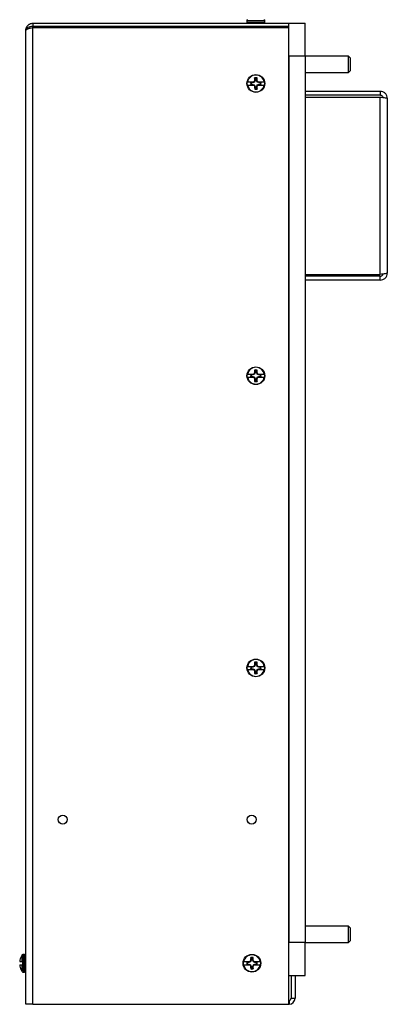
# Model space of a CAD drawing. Header units: inches. Extents: x 0.3 to 43.2, y 0.2 to 48.7.
# Tile 4 of 27: x 26.3 to 31.9, y 9.4 to 24.4. Entities that reach past the tile are written whole.
import ezdxf

# ---------------------------------------------------------------- set-up
doc = ezdxf.new("R2010")
doc.units = ezdxf.units.IN
doc.header["$MEASUREMENT"] = 0

msp = doc.modelspace()

# ---------------------------------------------------------------- linework, layer by layer
at = {"color": 7, "linetype": 'Continuous', "lineweight": 25}
for p, q in [((26.466, 24.339), (26.466, 24.289)), ((26.466, 24.339), (30.359, 24.339)), ((29.724, 24.383), (29.727, 24.383)), ((29.724, 24.379), (29.724, 24.356)), ((29.991, 24.383), (29.993, 24.383)), ((29.994, 24.356), (29.994, 24.379)), ((30.359, 23.839), (30.359, 24.339)), ((30.359, 24.339), (30.609, 24.339)), ((30.609, 23.839), (30.609, 24.339)), ((26.359, 24.232), (26.367, 24.242)), ((26.359, 9.399), (26.359, 24.232)), ((26.377, 24.248), (26.39, 24.253)), ((26.466, 24.275), (26.466, 24.289)), ((30.359, 24.289), (26.466, 24.289)), ((26.466, 24.275), (30.359, 24.275)), ((26.466, 9.399), (26.466, 24.275)), ((30.359, 24.275), (30.359, 24.289)), ((30.359, 9.399), (30.359, 24.275)), ((30.609, 23.839), (30.359, 23.839)), ((30.359, 23.839), (30.359, 10.339)), ((31.269, 23.839), (30.609, 23.839)), ((30.609, 23.839), (30.609, 10.339)), ((31.299, 23.809), (31.269, 23.839)), ((31.269, 23.589), (31.269, 23.839)), ((31.299, 23.619), (31.299, 23.809)), ((30.609, 23.589), (31.269, 23.589)), ((31.269, 23.589), (31.299, 23.619)), ((29.733, 23.444), (29.822, 23.444)), ((29.733, 23.396), (29.823, 23.396)), ((29.813, 23.436), (29.781, 23.435)), ((29.788, 23.433), (29.781, 23.435)), ((29.789, 23.407), (29.781, 23.405)), ((29.781, 23.405), (29.813, 23.405)), ((29.813, 23.433), (29.788, 23.433)), ((29.789, 23.407), (29.814, 23.408)), ((29.834, 23.445), (29.813, 23.436)), ((29.836, 23.443), (29.813, 23.433)), ((29.813, 23.433), (29.813, 23.436)), ((29.814, 23.408), (29.813, 23.405)), ((29.813, 23.405), (29.834, 23.397)), ((29.814, 23.408), (29.837, 23.398)), ((29.834, 23.445), (29.822, 23.444)), ((29.834, 23.397), (29.823, 23.396)), ((29.836, 23.443), (29.831, 23.448)), ((29.837, 23.398), (29.832, 23.393)), ((29.846, 23.466), (29.836, 23.443)), ((29.837, 23.398), (29.847, 23.375)), ((29.846, 23.466), (29.839, 23.467)), ((29.845, 23.491), (29.84, 23.507)), ((29.845, 23.491), (29.846, 23.466)), ((29.871, 23.466), (29.871, 23.491)), ((29.871, 23.466), (29.878, 23.468)), ((29.881, 23.443), (29.871, 23.466)), ((29.872, 23.376), (29.881, 23.399)), ((29.881, 23.443), (29.886, 23.449)), ((29.904, 23.434), (29.881, 23.443)), ((29.881, 23.399), (29.904, 23.409)), ((29.881, 23.399), (29.887, 23.393)), ((29.905, 23.437), (29.884, 23.445)), ((29.895, 23.445), (29.884, 23.445)), ((29.884, 23.397), (29.905, 23.406)), ((29.895, 23.397), (29.884, 23.397)), ((29.895, 23.445), (29.984, 23.446)), ((29.895, 23.397), (29.985, 23.398)), ((29.904, 23.434), (29.905, 23.437)), ((29.929, 23.434), (29.904, 23.434)), ((29.904, 23.409), (29.905, 23.406)), ((29.904, 23.409), (29.93, 23.409)), ((29.937, 23.437), (29.905, 23.437)), ((29.905, 23.406), (29.937, 23.406)), ((29.929, 23.434), (29.937, 23.437)), ((29.93, 23.409), (29.937, 23.406)), ((29.847, 23.375), (29.84, 23.374)), ((29.847, 23.375), (29.847, 23.35)), ((29.872, 23.376), (29.879, 23.374)), ((29.872, 23.35), (29.872, 23.376)), ((29.872, 23.35), (29.878, 23.334)), ((31.752, 23.301), (30.609, 23.301)), ((31.752, 23.241), (30.609, 23.241)), ((31.752, 23.301), (31.752, 23.241)), ((30.609, 23.213), (31.752, 23.213)), ((31.752, 20.514), (31.752, 23.213)), ((31.859, 23.194), (31.859, 20.533)), ((30.609, 20.514), (31.752, 20.514)), ((31.752, 20.486), (30.609, 20.486)), ((31.752, 20.426), (30.609, 20.426)), ((31.752, 20.426), (31.752, 20.486)), ((29.846, 19.041), (29.841, 19.057)), ((29.733, 18.995), (29.823, 18.995)), ((29.733, 18.947), (29.823, 18.947)), ((29.813, 18.986), (29.781, 18.986)), ((29.788, 18.984), (29.781, 18.986)), ((29.788, 18.958), (29.781, 18.955)), ((29.781, 18.955), (29.813, 18.955)), ((29.813, 18.984), (29.788, 18.984)), ((29.788, 18.958), (29.813, 18.958)), ((29.834, 18.995), (29.813, 18.986)), ((29.837, 18.993), (29.813, 18.984)), ((29.813, 18.984), (29.813, 18.986)), ((29.813, 18.958), (29.813, 18.955)), ((29.813, 18.958), (29.837, 18.948)), ((29.813, 18.955), (29.834, 18.947)), ((29.834, 18.995), (29.823, 18.995)), ((29.834, 18.947), (29.823, 18.947)), ((29.837, 18.993), (29.831, 18.998)), ((29.837, 18.948), (29.831, 18.943)), ((29.846, 19.016), (29.837, 18.993)), ((29.837, 18.948), (29.846, 18.925)), ((29.846, 19.016), (29.839, 19.018)), ((29.846, 18.925), (29.839, 18.924)), ((29.846, 19.041), (29.846, 19.016)), ((29.846, 18.925), (29.846, 18.9)), ((29.872, 19.016), (29.872, 19.041)), ((29.872, 19.016), (29.878, 19.018)), ((29.881, 18.993), (29.872, 19.016)), ((29.872, 18.925), (29.881, 18.948)), ((29.872, 18.925), (29.878, 18.924)), ((29.872, 18.9), (29.872, 18.925)), ((29.872, 18.9), (29.877, 18.884)), ((29.881, 18.993), (29.887, 18.998)), ((29.904, 18.984), (29.881, 18.993)), ((29.881, 18.948), (29.904, 18.958)), ((29.881, 18.948), (29.887, 18.943)), ((29.905, 18.986), (29.884, 18.995)), ((29.895, 18.995), (29.884, 18.995)), ((29.884, 18.947), (29.905, 18.955)), ((29.895, 18.947), (29.884, 18.947)), ((29.895, 18.995), (29.985, 18.995)), ((29.895, 18.947), (29.985, 18.947)), ((29.904, 18.984), (29.905, 18.986)), ((29.929, 18.984), (29.904, 18.984)), ((29.904, 18.958), (29.905, 18.955)), ((29.904, 18.958), (29.929, 18.958)), ((29.937, 18.986), (29.905, 18.986)), ((29.905, 18.955), (29.937, 18.955)), ((29.929, 18.984), (29.937, 18.986)), ((29.929, 18.958), (29.937, 18.955)), ((29.733, 14.545), (29.823, 14.545)), ((29.834, 14.545), (29.813, 14.536)), ((29.834, 14.545), (29.823, 14.545)), ((29.837, 14.543), (29.831, 14.548)), ((29.846, 14.566), (29.837, 14.543)), ((29.846, 14.566), (29.839, 14.568)), ((29.846, 14.591), (29.841, 14.607)), ((29.846, 14.591), (29.846, 14.566)), ((29.872, 14.566), (29.872, 14.591)), ((29.872, 14.566), (29.878, 14.568)), ((29.881, 14.543), (29.872, 14.566)), ((29.881, 14.543), (29.887, 14.548)), ((29.905, 14.536), (29.884, 14.545)), ((29.895, 14.545), (29.884, 14.545)), ((29.895, 14.545), (29.985, 14.545)), ((29.733, 14.497), (29.823, 14.497)), ((29.813, 14.536), (29.781, 14.536)), ((29.788, 14.534), (29.781, 14.536)), ((29.788, 14.508), (29.781, 14.505)), ((29.781, 14.505), (29.813, 14.505)), ((29.813, 14.534), (29.788, 14.534)), ((29.788, 14.508), (29.813, 14.508)), ((29.837, 14.543), (29.813, 14.534)), ((29.813, 14.534), (29.813, 14.536)), ((29.813, 14.508), (29.813, 14.505)), ((29.813, 14.508), (29.837, 14.498)), ((29.813, 14.505), (29.834, 14.497)), ((29.834, 14.497), (29.823, 14.497)), ((29.837, 14.498), (29.831, 14.493)), ((29.837, 14.498), (29.846, 14.475)), ((29.846, 14.475), (29.839, 14.474)), ((29.846, 14.475), (29.846, 14.45)), ((29.872, 14.475), (29.881, 14.498)), ((29.872, 14.475), (29.878, 14.474)), ((29.872, 14.45), (29.872, 14.475)), ((29.872, 14.45), (29.877, 14.434)), ((29.904, 14.534), (29.881, 14.543)), ((29.881, 14.498), (29.904, 14.508)), ((29.881, 14.498), (29.887, 14.493)), ((29.884, 14.497), (29.905, 14.505)), ((29.895, 14.497), (29.884, 14.497)), ((29.895, 14.497), (29.985, 14.497)), ((29.904, 14.534), (29.905, 14.536)), ((29.929, 14.534), (29.904, 14.534)), ((29.904, 14.508), (29.905, 14.505)), ((29.904, 14.508), (29.929, 14.508)), ((29.937, 14.536), (29.905, 14.536)), ((29.905, 14.505), (29.937, 14.505)), ((29.929, 14.534), (29.937, 14.536)), ((29.929, 14.508), (29.937, 14.505)), ((31.269, 10.589), (30.609, 10.589)), ((31.299, 10.559), (31.269, 10.589)), ((31.269, 10.339), (31.269, 10.589)), ((31.299, 10.369), (31.299, 10.559)), ((31.269, 10.339), (31.299, 10.369)), ((30.609, 10.339), (30.359, 10.339)), ((30.359, 9.839), (30.359, 10.339)), ((30.609, 10.339), (31.269, 10.339)), ((30.609, 9.839), (30.609, 10.339)), ((26.266, 10.048), (26.305, 10.048)), ((26.281, 10.11), (26.281, 10.112)), ((26.315, 10), (26.315, 10.048)), ((26.341, 10.159), (26.319, 10.159)), ((29.673, 10.048), (29.763, 10.048)), ((29.774, 10.048), (29.753, 10.039)), ((29.777, 10.046), (29.754, 10.036)), ((29.774, 10.048), (29.763, 10.048)), ((29.777, 10.046), (29.771, 10.051)), ((29.786, 10.069), (29.777, 10.046)), ((29.786, 10.069), (29.78, 10.07)), ((29.786, 10.094), (29.781, 10.11)), ((29.786, 10.094), (29.786, 10.069)), ((29.812, 10.069), (29.812, 10.094)), ((29.812, 10.069), (29.819, 10.07)), ((29.821, 10.046), (29.812, 10.069)), ((29.821, 10.046), (29.827, 10.051)), ((29.845, 10.036), (29.821, 10.046)), ((29.845, 10.039), (29.824, 10.048)), ((29.835, 10.048), (29.824, 10.048)), ((29.835, 10.048), (29.925, 10.048)), ((26.266, 10), (26.305, 10)), ((26.281, 9.935), (26.281, 9.937)), ((29.673, 10), (29.763, 10)), ((29.753, 10.039), (29.721, 10.039)), ((29.729, 10.036), (29.721, 10.039)), ((29.729, 10.011), (29.721, 10.008)), ((29.721, 10.008), (29.753, 10.008)), ((29.754, 10.036), (29.729, 10.036)), ((29.729, 10.011), (29.754, 10.011)), ((29.754, 10.036), (29.753, 10.039)), ((29.754, 10.011), (29.753, 10.008)), ((29.753, 10.008), (29.774, 10)), ((29.754, 10.011), (29.777, 10.001)), ((29.774, 10), (29.763, 10)), ((29.777, 10.001), (29.771, 9.996)), ((29.777, 10.001), (29.786, 9.978)), ((29.786, 9.978), (29.78, 9.977)), ((29.786, 9.978), (29.786, 9.953)), ((29.812, 9.978), (29.821, 10.001)), ((29.812, 9.978), (29.819, 9.977)), ((29.812, 9.953), (29.812, 9.978)), ((29.812, 9.953), (29.817, 9.937)), ((29.821, 10.001), (29.845, 10.011)), ((29.821, 10.001), (29.827, 9.996)), ((29.824, 10), (29.845, 10.008)), ((29.835, 10), (29.824, 10)), ((29.835, 10), (29.925, 10)), ((29.845, 10.036), (29.845, 10.039)), ((29.877, 10.039), (29.845, 10.039)), ((29.87, 10.036), (29.845, 10.036)), ((29.845, 10.011), (29.845, 10.008)), ((29.845, 10.011), (29.87, 10.011)), ((29.845, 10.008), (29.877, 10.008)), ((29.87, 10.036), (29.877, 10.039)), ((29.87, 10.011), (29.877, 10.008)), ((26.319, 9.889), (26.341, 9.889)), ((30.359, 9.839), (30.609, 9.839)), ((30.396, 9.839), (30.396, 9.491)), ((30.456, 9.839), (30.456, 9.491)), ((30.364, 9.459), (30.359, 9.459)), ((30.364, 9.459), (30.364, 9.399)), ((30.396, 9.491), (30.456, 9.491)), ((26.466, 9.399), (26.359, 9.399)), ((26.466, 9.399), (30.359, 9.399)), ((30.364, 9.399), (30.359, 9.399))]:
    msp.add_line(p, q, dxfattribs=at)
at = {"color": 8, "linetype": 'Continuous', "lineweight": 25}
for p, q in [((29.724, 24.379), (29.859, 24.379)), ((29.724, 24.356), (29.859, 24.356)), ((29.859, 24.379), (29.994, 24.379)), ((29.859, 24.356), (29.994, 24.356)), ((26.305, 10.048), (26.305, 10.152)), ((26.319, 9.889), (26.319, 10.159)), ((26.341, 9.889), (26.341, 10.159)), ((26.305, 9.896), (26.305, 10))]:
    msp.add_line(p, q, dxfattribs=at)
at = {"color": 7, "linetype": 'Continuous', "lineweight": 25}
for centre, radius in [((29.859, 23.421), 0.135), ((29.859, 18.971), 0.135), ((29.859, 14.521), 0.135), ((26.921, 12.212), 0.068), ((29.796, 12.212), 0.068), ((29.799, 10.024), 0.135)]:
    msp.add_circle(centre, radius, dxfattribs=at)
for centre, radius, start, end in [((29.741, 24.379), 0.0175, 166.9295, 180), ((29.741, 24.356), 0.0175, 180, 270), ((29.976, 24.356), 0.0175, 270, 0), ((29.976, 24.379), 0.0175, 0, 13.0705), ((29.859, 23.421), 0.128, 11.3945, 169.7946), ((29.859, 23.421), 0.135, 170.3194, 190.8697), ((29.859, 23.421), 0.128, 191.3945, 349.7946), ((29.859, 23.421), 0.0795, 169.4592, 191.73), ((29.859, 23.421), 0.0717, 170.3157, 190.8735), ((30.784, 21.252), 2.394, 113.4484, 113.671), ((30.738, 25.609), 2.394, 247.5181, 247.7407), ((32.026, 22.55), 2.372, 157.2391, 157.7418), ((32.008, 24.337), 2.372, 203.4473, 203.95), ((31.914, 23.449), 2.075, 178.3808, 179.4826), ((29.859, 23.421), 0.0886, 78.6655, 102.5236), ((29.859, 23.421), 0.0717, 80.3157, 100.8735), ((27.804, 23.406), 2.075, 1.7066, 2.8083), ((27.71, 22.505), 2.372, 23.4473, 23.95), ((27.692, 24.292), 2.372, 337.2391, 337.7418), ((28.979, 21.233), 2.394, 67.5181, 67.7407), ((28.934, 25.59), 2.394, 293.4484, 293.671), ((29.859, 23.421), 0.0717, 350.3157, 10.8735), ((29.859, 23.421), 0.0795, 349.4592, 11.73), ((29.859, 23.421), 0.135, 350.3194, 10.8697), ((31.914, 23.436), 2.075, 181.7066, 182.8083), ((29.859, 23.421), 0.0886, 258.6655, 282.5236), ((29.859, 23.421), 0.0717, 260.3157, 280.8735), ((27.804, 23.393), 2.075, 358.3808, 359.4826), ((29.859, 18.971), 0.128, 10.7999, 169.2001), ((31.914, 18.977), 2.075, 177.7863, 178.888), ((29.859, 18.971), 0.0886, 78.0709, 101.9291), ((29.859, 18.971), 0.0717, 79.7211, 100.2789), ((27.804, 18.977), 2.075, 1.112, 2.2137), ((29.859, 18.971), 0.135, 169.7249, 190.2751), ((29.859, 18.971), 0.128, 190.7999, 349.2001), ((29.859, 18.971), 0.0795, 168.8646, 191.1354), ((29.859, 18.971), 0.0717, 169.7211, 190.2789), ((30.761, 16.792), 2.394, 112.8539, 113.0765), ((30.761, 21.149), 2.394, 246.9235, 247.1461), ((32.017, 18.077), 2.372, 156.6446, 157.1473), ((32.017, 19.864), 2.372, 202.8527, 203.3554), ((31.914, 18.964), 2.075, 181.112, 182.2137), ((29.859, 18.971), 0.0717, 259.7211, 280.2789), ((27.804, 18.964), 2.075, 357.7863, 358.888), ((27.701, 18.077), 2.372, 22.8527, 23.3554), ((27.701, 19.864), 2.372, 336.6446, 337.1473), ((28.957, 16.792), 2.394, 66.9235, 67.1461), ((28.957, 21.149), 2.394, 292.8539, 293.0765), ((29.859, 18.971), 0.0717, 349.7211, 10.2789), ((29.859, 18.971), 0.0795, 348.8646, 11.1354), ((29.859, 18.971), 0.135, 349.7249, 10.2751), ((29.859, 18.971), 0.0886, 258.0709, 281.9291), ((29.859, 14.521), 0.135, 169.7249, 190.2751), ((29.859, 14.521), 0.128, 10.7999, 169.2001), ((30.761, 12.342), 2.394, 112.8539, 113.0765), ((32.017, 13.627), 2.372, 156.6446, 157.1473), ((31.914, 14.527), 2.075, 177.7863, 178.888), ((29.859, 14.521), 0.0886, 78.0709, 101.9291), ((29.859, 14.521), 0.0717, 79.7211, 100.2789), ((27.804, 14.527), 2.075, 1.112, 2.2137), ((27.701, 13.627), 2.372, 22.8527, 23.3554), ((28.957, 12.342), 2.394, 66.9235, 67.1461), ((29.859, 14.521), 0.135, 349.7249, 10.2751), ((29.859, 14.521), 0.128, 190.7999, 349.2001), ((29.859, 14.521), 0.0795, 168.8646, 191.1354), ((29.859, 14.521), 0.0717, 169.7211, 190.2789), ((30.761, 16.699), 2.394, 246.9235, 247.1461), ((32.017, 15.414), 2.372, 202.8527, 203.3554), ((31.914, 14.514), 2.075, 181.112, 182.2137), ((29.859, 14.521), 0.0886, 258.0709, 281.9291), ((29.859, 14.521), 0.0717, 259.7211, 280.2789), ((27.804, 14.514), 2.075, 357.7863, 358.888), ((27.701, 15.414), 2.372, 336.6446, 337.1473), ((28.957, 16.699), 2.394, 292.8539, 293.0765), ((29.859, 14.521), 0.0717, 349.7211, 10.2789), ((29.859, 14.521), 0.0795, 348.8646, 11.1354), ((26.444, 10.038), 0.179, 169.4528, 175.619), ((26.3, 10.058), 0.0353, 190.3531, 196.4037), ((26.476, 10.024), 0.213, 155.9745, 167.3116), ((26.474, 10.024), 0.212, 142.8596, 155.3253), ((26.319, 10.141), 0.0175, 90, 142.8596), ((26.341, 10.141), 0.0175, 0, 90), ((29.799, 10.024), 0.135, 169.7249, 190.2751), ((29.799, 10.024), 0.128, 10.7999, 169.2001), ((30.701, 7.845), 2.394, 112.8539, 113.0765), ((31.957, 9.13), 2.372, 156.6446, 157.1473), ((31.854, 10.03), 2.075, 177.7863, 178.888), ((29.799, 10.024), 0.0886, 78.0709, 101.9291), ((29.799, 10.024), 0.0717, 79.7211, 100.2789), ((27.744, 10.03), 2.075, 1.112, 2.2137), ((27.641, 9.13), 2.372, 22.8527, 23.3554), ((28.897, 7.845), 2.394, 66.9235, 67.1461), ((29.799, 10.024), 0.135, 349.7249, 10.2751), ((26.3, 9.99), 0.0353, 163.5963, 169.6469), ((26.444, 10.01), 0.179, 184.381, 190.5472), ((26.476, 10.024), 0.213, 192.6884, 204.0255), ((26.474, 10.024), 0.212, 204.6747, 217.1404), ((26.341, 9.906), 0.0175, 270, 0), ((29.799, 10.024), 0.128, 190.7999, 349.2001), ((29.799, 10.024), 0.0795, 168.8646, 191.1354), ((29.799, 10.024), 0.0717, 169.7211, 190.2789), ((30.701, 12.202), 2.394, 246.9235, 247.1461), ((31.957, 10.917), 2.372, 202.8527, 203.3554), ((31.854, 10.017), 2.075, 181.112, 182.2137), ((29.799, 10.024), 0.0886, 258.0709, 281.9291), ((29.799, 10.024), 0.0717, 259.7211, 280.2789), ((27.744, 10.017), 2.075, 357.7863, 358.888), ((27.641, 10.917), 2.372, 336.6446, 337.1473), ((28.897, 12.202), 2.394, 292.8539, 293.0765), ((29.799, 10.024), 0.0717, 349.7211, 10.2789), ((29.799, 10.024), 0.0795, 348.8646, 11.1354), ((26.319, 9.906), 0.0175, 217.1404, 270), ((30.364, 9.491), 0.032, 270, 0), ((30.364, 9.491), 0.092, 270, 360)]:
    msp.add_arc(centre, radius, start, end, dxfattribs=at)
for points, knots in [([(26.359, 24.232), (26.359, 24.232), (26.359, 24.24), (26.361, 24.261), (26.375, 24.293), (26.397, 24.315), (26.422, 24.33), (26.442, 24.337), (26.459, 24.339), (26.466, 24.339), (26.466, 24.339)], [0, 0, 0, 0, 0.002307, 0.165121, 0.387265, 0.642753, 0.715168, 0.879518, 0.999987, 1, 1, 1, 1]), ([(29.727, 24.383), (29.727, 24.383), (29.727, 24.384), (29.728, 24.387), (29.73, 24.39), (29.732, 24.392), (29.733, 24.393)], [0, 0, 0, 0, 0.009218, 0.295375, 0.779161, 1, 1, 1, 1]), ([(29.985, 24.393), (29.986, 24.391), (29.989, 24.389), (29.991, 24.385), (29.991, 24.383), (29.991, 24.383)], [0, 0, 0, 0, 0.442102, 0.928866, 1, 1, 1, 1]), ([(26.377, 24.263), (26.377, 24.263), (26.377, 24.263), (26.37, 24.258), (26.364, 24.25), (26.361, 24.242), (26.36, 24.24), (26.36, 24.24), (26.36, 24.24), (26.36, 24.239), (26.36, 24.238), (26.359, 24.236), (26.359, 24.234), (26.359, 24.233), (26.359, 24.233), (26.359, 24.232), (26.359, 24.232), (26.359, 24.232), (26.359, 24.232)], [0, 0, 0, 0, 0.000034, 0.014361, 0.558199, 0.744091, 0.744214, 0.744702, 0.746657, 0.754477, 0.785777, 0.889739, 0.911102, 0.954049, 0.976356, 0.987878, 0.994079, 1, 1, 1, 1]), ([(26.367, 24.242), (26.367, 24.242), (26.37, 24.244), (26.373, 24.246), (26.377, 24.248)], [0, 0, 0, 0, 0.0001967, 1, 1, 1, 1]), ([(26.466, 24.289), (26.466, 24.289), (26.459, 24.289), (26.442, 24.288), (26.422, 24.284), (26.397, 24.276), (26.384, 24.269), (26.377, 24.263), (26.377, 24.263)], [0, 0, 0, 0, 0.000022, 0.198409, 0.469418, 0.588439, 0.999978, 1, 1, 1, 1]), ([(26.39, 24.253), (26.39, 24.253), (26.395, 24.255), (26.401, 24.257), (26.406, 24.259)], [0, 0, 0, 0, 0.001614, 1, 1, 1, 1]), ([(26.406, 24.259), (26.412, 24.261), (26.431, 24.266), (26.452, 24.271), (26.466, 24.275)], [0, 0, 0, 0, 0.3355762, 1, 1, 1, 1]), ([(29.726, 23.443), (29.726, 23.443), (29.727, 23.443), (29.728, 23.443), (29.73, 23.443), (29.732, 23.444), (29.733, 23.444)], [0, 0, 0, 0, 0.009218, 0.295375, 0.779161, 1, 1, 1, 1]), ([(29.727, 23.395), (29.727, 23.395), (29.727, 23.395), (29.728, 23.395), (29.73, 23.395), (29.733, 23.396), (29.733, 23.396)], [0, 0, 0, 0, 0.009218, 0.295375, 0.779161, 1, 1, 1, 1]), ([(29.871, 23.491), (29.872, 23.494), (29.874, 23.5), (29.875, 23.505), (29.876, 23.508)], [0, 0, 0, 0, 0.490983, 1, 1, 1, 1]), ([(29.984, 23.446), (29.986, 23.446), (29.989, 23.446), (29.99, 23.446), (29.991, 23.446), (29.991, 23.446)], [0, 0, 0, 0, 0.442102, 0.928866, 1, 1, 1, 1]), ([(29.985, 23.398), (29.986, 23.398), (29.989, 23.398), (29.991, 23.398), (29.991, 23.398), (29.992, 23.398)], [0, 0, 0, 0, 0.442102, 0.928866, 1, 1, 1, 1]), ([(29.847, 23.35), (29.846, 23.348), (29.844, 23.342), (29.842, 23.337), (29.842, 23.334)], [0, 0, 0, 0, 0.490983, 1, 1, 1, 1]), ([(31.796, 23.208), (31.796, 23.209), (31.795, 23.217), (31.786, 23.228), (31.77, 23.239), (31.758, 23.24), (31.752, 23.241)], [0, 0, 0, 0, 0.070114, 0.380076, 0.690038, 1, 1, 1, 1]), ([(31.752, 20.486), (31.758, 20.487), (31.77, 20.488), (31.786, 20.499), (31.795, 20.51), (31.796, 20.518), (31.796, 20.519)], [0, 0, 0, 0, 0.309962, 0.6199239, 0.9298859, 1, 1, 1, 1]), ([(29.872, 19.041), (29.873, 19.044), (29.874, 19.049), (29.876, 19.055), (29.877, 19.057)], [0, 0, 0, 0, 0.490983, 1, 1, 1, 1]), ([(29.727, 18.995), (29.727, 18.995), (29.727, 18.995), (29.728, 18.995), (29.73, 18.995), (29.732, 18.995), (29.733, 18.995)], [0, 0, 0, 0, 0.009218, 0.295375, 0.779161, 1, 1, 1, 1]), ([(29.727, 18.947), (29.727, 18.947), (29.727, 18.947), (29.728, 18.947), (29.73, 18.947), (29.732, 18.947), (29.733, 18.947)], [0, 0, 0, 0, 0.009218, 0.295375, 0.779161, 1, 1, 1, 1]), ([(29.846, 18.9), (29.845, 18.898), (29.843, 18.892), (29.842, 18.887), (29.841, 18.884)], [0, 0, 0, 0, 0.490983, 1, 1, 1, 1]), ([(29.985, 18.995), (29.986, 18.995), (29.989, 18.995), (29.991, 18.995), (29.991, 18.995), (29.991, 18.995)], [0, 0, 0, 0, 0.442102, 0.928866, 1, 1, 1, 1]), ([(29.985, 18.947), (29.986, 18.947), (29.989, 18.947), (29.991, 18.947), (29.991, 18.947), (29.991, 18.947)], [0, 0, 0, 0, 0.442102, 0.928866, 1, 1, 1, 1]), ([(29.727, 14.545), (29.727, 14.545), (29.727, 14.545), (29.728, 14.545), (29.73, 14.545), (29.732, 14.545), (29.733, 14.545)], [0, 0, 0, 0, 0.009218, 0.295375, 0.779161, 1, 1, 1, 1]), ([(29.872, 14.591), (29.873, 14.594), (29.874, 14.599), (29.876, 14.605), (29.877, 14.607)], [0, 0, 0, 0, 0.490983, 1, 1, 1, 1]), ([(29.985, 14.545), (29.986, 14.545), (29.989, 14.545), (29.991, 14.545), (29.991, 14.545), (29.991, 14.545)], [0, 0, 0, 0, 0.442102, 0.928866, 1, 1, 1, 1]), ([(29.727, 14.497), (29.727, 14.497), (29.727, 14.497), (29.728, 14.497), (29.73, 14.497), (29.732, 14.497), (29.733, 14.497)], [0, 0, 0, 0, 0.009218, 0.295375, 0.779161, 1, 1, 1, 1]), ([(29.846, 14.45), (29.845, 14.448), (29.843, 14.442), (29.842, 14.437), (29.841, 14.434)], [0, 0, 0, 0, 0.490983, 1, 1, 1, 1]), ([(29.985, 14.497), (29.986, 14.497), (29.989, 14.497), (29.991, 14.497), (29.991, 14.497), (29.991, 14.497)], [0, 0, 0, 0, 0.442102, 0.928866, 1, 1, 1, 1]), ([(26.305, 10.048), (26.306, 10.048), (26.309, 10.048), (26.312, 10.048), (26.315, 10.048), (26.315, 10.048)], [0, 0, 0, 0, 0.442102, 0.928866, 1, 1, 1, 1]), ([(29.667, 10.048), (29.667, 10.048), (29.667, 10.048), (29.668, 10.048), (29.67, 10.048), (29.673, 10.048), (29.673, 10.048)], [0, 0, 0, 0, 0.009218, 0.295375, 0.779161, 1, 1, 1, 1]), ([(29.812, 10.094), (29.813, 10.097), (29.815, 10.102), (29.816, 10.108), (29.817, 10.11)], [0, 0, 0, 0, 0.490983, 1, 1, 1, 1]), ([(29.925, 10.048), (29.926, 10.048), (29.929, 10.048), (29.931, 10.048), (29.931, 10.048), (29.932, 10.048)], [0, 0, 0, 0, 0.4421018, 0.9288664, 1, 1, 1, 1]), ([(26.305, 10), (26.306, 10), (26.309, 10), (26.312, 10), (26.315, 10), (26.315, 10)], [0, 0, 0, 0, 0.442102, 0.928866, 1, 1, 1, 1]), ([(29.667, 10), (29.667, 10), (29.667, 10), (29.668, 10), (29.67, 10), (29.673, 10), (29.673, 10)], [0, 0, 0, 0, 0.009218, 0.295375, 0.779161, 1, 1, 1, 1]), ([(29.786, 9.953), (29.785, 9.95), (29.784, 9.945), (29.782, 9.94), (29.781, 9.937)], [0, 0, 0, 0, 0.490983, 1, 1, 1, 1]), ([(29.925, 10), (29.926, 10), (29.929, 10), (29.931, 10), (29.931, 10), (29.932, 10)], [0, 0, 0, 0, 0.442102, 0.928866, 1, 1, 1, 1])]:
    msp.add_open_spline(points, degree=3, knots=knots, dxfattribs=at)
for points in [[(31.859, 23.194), (31.857, 23.208), (31.854, 23.236), (31.829, 23.271), (31.794, 23.296), (31.766, 23.299), (31.752, 23.301)], [(31.752, 23.213), (31.766, 23.212), (31.794, 23.208), (31.829, 23.204), (31.854, 23.199), (31.857, 23.196), (31.859, 23.194)], [(31.859, 20.533), (31.857, 20.531), (31.854, 20.528), (31.829, 20.523), (31.794, 20.519), (31.766, 20.515), (31.752, 20.514)], [(31.752, 20.426), (31.766, 20.428), (31.794, 20.431), (31.829, 20.456), (31.854, 20.491), (31.857, 20.519), (31.859, 20.533)]]:
    msp.add_open_spline(points, degree=3, dxfattribs=at)

doc.saveas('drawing.dxf')
